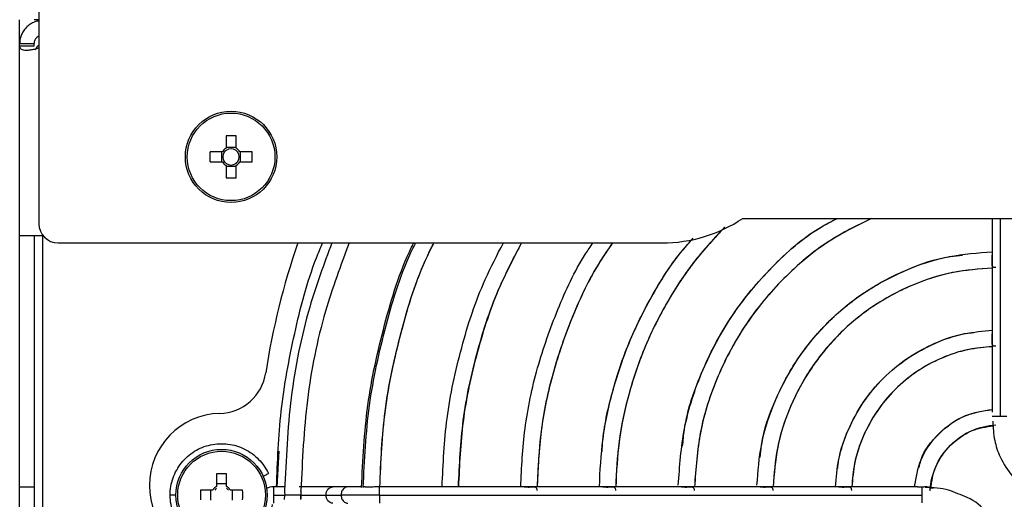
# Model space of a CAD drawing. Header units: millimetres. Extents: x 155400 to 158181, y 110641 to 115017.
# Tile 3 of 126: x 156849 to 156951, y 111625 to 111675. Entities that reach past the tile are written whole.
import ezdxf

# ---------------------------------------------------------------- set-up
doc = ezdxf.new("R2010")
doc.units = ezdxf.units.MM

msp = doc.modelspace()

# ---------------------------------------------------------------- linework, layer by layer
at = {"color": 7, "linetype": 'Continuous', "lineweight": 25}
for p, q in [((156850.57, 111879.18), (156850.57, 111654.18)), ((156848.57, 111672.97), (156848.57, 111675.41)), ((156850.57, 111675.42), (156850.07, 111675.42)), ((156848.57, 111672.93), (156850.07, 111672.93)), ((156848.57, 111672.7), (156848.57, 111672.93)), ((156850.07, 111672.7), (156850.07, 111672.93)), ((156848.57, 111652.93), (156848.57, 111672.7)), ((156848.57, 111672.7), (156850.07, 111672.7)), ((156870.05, 111663.33), (156870.05, 111662.04)), ((156871.08, 111662.04), (156871.08, 111663.33)), ((156871.08, 111662.13), (156870.05, 111662.13)), ((156869.66, 111661.66), (156868.37, 111661.66)), ((156869.58, 111661.66), (156869.58, 111660.63)), ((156872.75, 111661.66), (156871.46, 111661.66)), ((156871.54, 111660.63), (156871.54, 111661.66)), ((156868.37, 111660.63), (156869.66, 111660.63)), ((156870.05, 111660.24), (156870.05, 111658.95)), ((156870.05, 111660.16), (156871.08, 111660.16)), ((156871.08, 111658.95), (156871.08, 111660.24)), ((156871.46, 111660.63), (156872.75, 111660.63)), ((156923.79, 111654.73), (157217.36, 111654.73)), ((156949.72, 111654.73), (156949.72, 111642.73)), ((156950.57, 111654.73), (156950.57, 111634.11)), ((156850.97, 111652.93), (156848.57, 111652.93)), ((156848.57, 111626.77), (156848.57, 111652.93)), ((156850.07, 111652.93), (156850.07, 111626.77)), ((156850.97, 111652.98), (156850.97, 111652.93)), ((156851.01, 111652.93), (156850.97, 111652.93)), ((156850.97, 111590.83), (156850.97, 111652.93)), ((156852.57, 111652.18), (156915.41, 111652.18)), ((156949.72, 111642.73), (156949.72, 111634.54)), ((156875.52, 111630.48), (156875.32, 111626.78)), ((156869.05, 111628.12), (156869.05, 111626.83)), ((156870.08, 111626.83), (156870.08, 111628.12)), ((156870.08, 111627.08), (156869.05, 111627.08)), ((156848.57, 111626.77), (156850.07, 111626.77)), ((156848.57, 111622.93), (156848.57, 111626.77)), ((156850.07, 111626.77), (156850.07, 111622.93)), ((156868.67, 111626.44), (156867.38, 111626.44)), ((156868.42, 111626.44), (156868.42, 111625.41)), ((156871.76, 111626.44), (156870.47, 111626.44)), ((156870.72, 111625.41), (156870.72, 111626.44)), ((156876.15, 111626.78), (156874.98, 111626.78)), ((156874.98, 111625.93), (156876.14, 111625.93)), ((156881.13, 111626.78), (156877.63, 111626.78)), ((156877.81, 111625.93), (156877.82, 111625.93)), ((156880.44, 111625.93), (156882.01, 111625.93)), ((156882.7, 111626.78), (156881.13, 111626.78)), ((156883.41, 111626.78), (156882.7, 111626.78)), ((156883.95, 111626.78), (156883.41, 111626.78)), ((156884.1, 111626.78), (156883.95, 111626.78)), ((156886, 111626.78), (156885.69, 111626.78)), ((156892.86, 111626.78), (156886, 111626.78)), ((156886, 111625.93), (156942.4, 111625.93)), ((156901.04, 111626.78), (156892.86, 111626.78)), ((156909.22, 111626.78), (156901.04, 111626.78)), ((156917.4, 111626.78), (156909.22, 111626.78)), ((156925.58, 111626.78), (156917.4, 111626.78)), ((156933.77, 111626.78), (156925.58, 111626.78)), ((156941.97, 111626.78), (156933.77, 111626.78)), ((156943.11, 111626.74), (156943.61, 111626.63))]:
    msp.add_line(p, q, dxfattribs=at)
for centre, radius in [((156870.56, 111661.14), 4.75), ((156870.56, 111661.14), 4.56), ((156869.57, 111625.93), 4.75), ((156869.57, 111625.93), 4.56)]:
    msp.add_circle(centre, radius, dxfattribs=at)
for centre, radius, start, end in [((156870.56, 111645.73), 17.61, 88.3239, 91.6761), ((156870.56, 111661.14), 1.04, 119.7494, 150.2506), ((156870.56, 111661.14), 0.851, 127.2411, 142.7589), ((156870.56, 111661.14), 0.851, 52.7589, 127.2411), ((156870.56, 111661.14), 1.04, 29.7494, 60.2506), ((156870.56, 111661.14), 0.851, 37.2411, 52.7589), ((156885.97, 111661.14), 17.61, 178.3239, 181.6761), ((156870.56, 111661.14), 0.851, 142.7589, 217.2411), ((156870.56, 111661.14), 0.851, 322.7589, 37.2411), ((156855.15, 111661.14), 17.61, 358.3239, 1.6761), ((156870.56, 111661.14), 1.04, 209.7494, 240.2506), ((156870.56, 111661.14), 0.851, 217.2411, 232.7589), ((156870.56, 111661.14), 0.851, 232.7589, 307.2411), ((156870.56, 111661.14), 1.04, 299.7494, 330.2506), ((156870.56, 111661.14), 0.851, 307.2411, 322.7589), ((156870.56, 111676.55), 17.61, 268.3239, 271.6761), ((156915.41, 111667.18), 15, 270, 303.9441), ((156852.57, 111654.18), 2, 180, 270), ((156950.57, 111626.93), 77.3, 160.9345, 171.2673), ((156869.23, 111639.42), 5, 271.5858, 351.2673), ((156869.57, 111626.93), 7.5, 91.5858, 268.4142), ((156869.57, 111610.52), 17.61, 88.3239, 91.6761), ((156884.98, 111625.93), 17.61, 178.3239, 181.6761), ((156869.57, 111625.93), 1.04, 119.7494, 150.2506), ((156869.57, 111625.93), 0.875, 126.0664, 143.9336), ((156869.57, 111625.93), 1.04, 29.7494, 60.2506), ((156869.57, 111625.93), 0.875, 36.0664, 53.9336), ((156854.16, 111625.93), 17.61, 358.3239, 1.6761)]:
    msp.add_arc(centre, radius, start, end, dxfattribs=at)
for points, knots in [([(156850.57, 111675.29), (156850.54, 111675.28), (156850.36, 111675.27), (156850.03, 111675.15), (156849.62, 111674.93), (156849.28, 111674.64), (156848.98, 111674.3), (156848.76, 111673.89), (156848.6, 111673.42), (156848.58, 111673.1), (156848.57, 111672.93)], [0, 0, 0, 0, 0.029082, 0.173281, 0.307815, 0.434885, 0.559657, 0.694232, 0.840518, 1, 1, 1, 1]), ([(156850.57, 111673.73), (156850.54, 111673.71), (156850.48, 111673.68), (156850.4, 111673.62), (156850.32, 111673.55), (156850.22, 111673.43), (156850.14, 111673.28), (156850.08, 111673.1), (156850.08, 111672.99), (156850.07, 111672.93)], [0, 0, 0, 0, 0.114781, 0.186955, 0.255422, 0.393346, 0.557098, 0.757349, 1, 1, 1, 1]), ([(156850.57, 111672.5), (156850.44, 111672.45), (156850.18, 111672.35), (156849.78, 111672.27), (156849.42, 111672.22), (156849.1, 111672.22), (156848.85, 111672.27), (156848.63, 111672.39), (156848.6, 111672.58), (156848.57, 111672.7)], [0, 0, 0, 0, 0.1223286, 0.2491478, 0.3775005, 0.5073791, 0.6354264, 0.7619878, 1, 1, 1, 1]), ([(156850.57, 111672.77), (156850.48, 111672.69), (156850.31, 111672.56), (156850.23, 111672.36), (156850.2, 111672.27)], [0, 0, 0, 0, 0.560052, 1, 1, 1, 1]), ([(156917.08, 111626.95), (156917.22, 111628.92), (156917.51, 111633.05), (156919.49, 111639.07), (156922.55, 111644.8), (156926.72, 111649.76), (156930.49, 111653.12), (156933.01, 111654.42), (156933.62, 111654.73)], [0, 0, 0, 0, 0.175115, 0.366288, 0.557461, 0.748633, 0.939806, 1, 1, 1, 1]), ([(156917.53, 111631.01), (156917.58, 111631.58), (156917.82, 111634.31), (156919.5, 111639), (156922.52, 111644.77), (156926.73, 111649.75), (156930.51, 111653.13), (156933.03, 111654.43), (156933.62, 111654.73)], [0, 0, 0, 0, 0.058082, 0.276696, 0.495309, 0.713923, 0.932537, 1, 1, 1, 1]), ([(156937.17, 111654.73), (156935.67, 111653.99), (156932.34, 111652.34), (156927.92, 111648.58), (156923.98, 111643.84), (156921.07, 111638.42), (156919.18, 111632.66), (156918.9, 111628.7), (156918.76, 111626.78)], [0, 0, 0, 0, 0.141801, 0.31554, 0.48928, 0.663019, 0.836758, 1, 1, 1, 1]), ([(156937.17, 111654.73), (156935.68, 111654), (156932.35, 111652.35), (156927.91, 111648.58), (156923.95, 111643.82), (156921.03, 111638.35), (156919.16, 111632.6), (156918.9, 111628.66), (156918.77, 111626.78)], [0, 0, 0, 0, 0.140839, 0.315591, 0.490343, 0.665095, 0.839847, 1, 1, 1, 1]), ([(156921.9, 111653.82), (156920.85, 111652.7), (156918.64, 111650.31), (156915.89, 111646.13), (156913.57, 111641.52), (156911.89, 111636.63), (156910.81, 111631.69), (156910.65, 111628.37), (156910.57, 111626.78)], [0, 0, 0, 0, 0.153371, 0.325154, 0.496938, 0.668721, 0.840504, 1, 1, 1, 1]), ([(156921.89, 111653.82), (156920.84, 111652.69), (156918.62, 111650.29), (156915.86, 111646.1), (156913.54, 111641.45), (156911.86, 111636.54), (156910.8, 111631.62), (156910.64, 111628.33), (156910.57, 111626.78)], [0, 0, 0, 0, 0.153928, 0.3265623, 0.4991967, 0.671831, 0.8444653, 1, 1, 1, 1]), ([(156908.87, 111626.78), (156908.95, 111628.45), (156909.12, 111631.91), (156910.24, 111637.07), (156911.99, 111642.17), (156914.43, 111646.97), (156916.67, 111650.5), (156918.25, 111652.25), (156918.63, 111652.67)], [0, 0, 0, 0, 0.177532, 0.368135, 0.558737, 0.74934, 0.939942, 1, 1, 1, 1]), ([(156909.15, 111630.45), (156909.17, 111630.85), (156909.31, 111633.05), (156910.25, 111636.97), (156911.96, 111642.11), (156914.41, 111646.93), (156916.66, 111650.48), (156918.25, 111652.25), (156918.64, 111652.67)], [0, 0, 0, 0, 0.0490878, 0.2692482, 0.4894087, 0.7095692, 0.9297296, 1, 1, 1, 1]), ([(156875.29, 111626.78), (156875.39, 111629.41), (156875.6, 111634.78), (156877.09, 111642.75), (156878.58, 111648.62), (156879.86, 111651.66), (156880.08, 111652.18)], [0, 0, 0, 0, 0.303895, 0.619447, 0.935, 1, 1, 1, 1]), ([(156881.04, 111652.18), (156880.22, 111649.97), (156878.3, 111644.74), (156876.57, 111636.06), (156876.28, 111629.63), (156876.13, 111626.41)], [0, 0, 0, 0, 0.267482, 0.633741, 1, 1, 1, 1]), ([(156882.83, 111652.18), (156881.96, 111649.82), (156880, 111644.52), (156878.26, 111635.84), (156877.97, 111629.55), (156877.83, 111626.41)], [0, 0, 0, 0, 0.2850198, 0.6425099, 1, 1, 1, 1]), ([(156884.13, 111626.73), (156884.27, 111629.58), (156884.54, 111635.3), (156886.44, 111643.66), (156888.13, 111649.33), (156889.49, 111652.03), (156889.57, 111652.18)], [0, 0, 0, 0, 0.3267825, 0.6539074, 0.9806771, 1, 1, 1, 1]), ([(156884.31, 111626.72), (156884.44, 111629.57), (156884.71, 111635.27), (156886.6, 111643.61), (156888.3, 111649.29), (156889.67, 111652), (156889.76, 111652.18)], [0, 0, 0, 0, 0.325919, 0.651839, 0.977758, 1, 1, 1, 1]), ([(156886.03, 111626.76), (156886.15, 111629.44), (156886.39, 111634.9), (156888.18, 111642.97), (156889.96, 111648.82), (156891.44, 111651.74), (156891.66, 111652.18)], [0, 0, 0, 0, 0.3056813, 0.6247981, 0.9439149, 1, 1, 1, 1]), ([(156886.03, 111626.76), (156886.14, 111629.39), (156886.37, 111634.83), (156888.15, 111642.88), (156889.93, 111648.76), (156891.43, 111651.72), (156891.66, 111652.18)], [0, 0, 0, 0, 0.30116, 0.62117, 0.94118, 1, 1, 1, 1]), ([(156892.51, 111626.78), (156892.62, 111629.16), (156892.84, 111634.06), (156894.43, 111641.3), (156896.41, 111647.45), (156898.23, 111650.92), (156898.88, 111652.18)], [0, 0, 0, 0, 0.270558, 0.555071, 0.839584, 1, 1, 1, 1]), ([(156894.21, 111626.78), (156894.32, 111629.09), (156894.53, 111633.83), (156896.07, 111640.87), (156898.1, 111647.09), (156900.01, 111650.71), (156900.78, 111652.18)], [0, 0, 0, 0, 0.261552, 0.537027, 0.812503, 1, 1, 1, 1]), ([(156900.77, 111652.18), (156899.99, 111650.69), (156898.07, 111647.04), (156896.04, 111640.77), (156894.52, 111633.76), (156894.31, 111629.05), (156894.21, 111626.78)], [0, 0, 0, 0, 0.190145, 0.466555, 0.742965, 1, 1, 1, 1]), ([(156900.69, 111626.78), (156900.78, 111628.8), (156900.99, 111632.98), (156902.31, 111639.2), (156904.46, 111645.28), (156906.46, 111649.64), (156907.94, 111651.8), (156908.2, 111652.18)], [0, 0, 0, 0, 0.22674, 0.467235, 0.707729, 0.948223, 1, 1, 1, 1]), ([(156910.24, 111652.18), (156909.78, 111651.52), (156908.14, 111649.15), (156906.02, 111644.64), (156903.96, 111638.76), (156902.68, 111632.76), (156902.48, 111628.73), (156902.39, 111626.78)], [0, 0, 0, 0, 0.089516, 0.320558, 0.551601, 0.782643, 1, 1, 1, 1]), ([(156910.24, 111652.18), (156909.77, 111651.5), (156908.12, 111649.12), (156905.99, 111644.57), (156903.93, 111638.67), (156902.66, 111632.69), (156902.48, 111628.69), (156902.39, 111626.78)], [0, 0, 0, 0, 0.091242, 0.3231919, 0.5551418, 0.7870918, 1, 1, 1, 1]), ([(156925.26, 111626.95), (156925.37, 111628.39), (156925.6, 111631.44), (156927.09, 111635.92), (156929.4, 111640.22), (156932.52, 111643.99), (156936.28, 111647.1), (156940.58, 111649.42), (156945.11, 111650.91), (156948.23, 111651.15), (156949.72, 111651.26)], [0, 0, 0, 0, 0.11369, 0.2417, 0.36971, 0.49772, 0.62573, 0.75374, 0.88175, 1, 1, 1, 1]), ([(156925.59, 111629.85), (156925.63, 111630.28), (156925.82, 111632.33), (156927.09, 111635.85), (156929.38, 111640.19), (156932.52, 111643.98), (156936.31, 111647.13), (156940.65, 111649.41), (156944.17, 111650.68), (156946.22, 111650.87), (156946.65, 111650.91)], [0, 0, 0, 0, 0.040148, 0.193432, 0.346716, 0.5, 0.653284, 0.806568, 0.959852, 1, 1, 1, 1]), ([(156950.09, 111649.61), (156950.04, 111649.61), (156949.95, 111649.61), (156949.84, 111649.63), (156949.77, 111649.7), (156949.73, 111649.79), (156949.72, 111649.93), (156949.73, 111650.1), (156949.73, 111650.29), (156949.74, 111650.45), (156949.73, 111650.61), (156949.73, 111650.78), (156949.73, 111650.88), (156949.73, 111650.92)], [0, 0, 0, 0, 0.092756, 0.182571, 0.274218, 0.372182, 0.452656, 0.557687, 0.677337, 0.743493, 0.813027, 0.929108, 1, 1, 1, 1]), ([(156949.72, 111649.56), (156948.34, 111649.46), (156945.45, 111649.23), (156941.23, 111647.84), (156937.23, 111645.68), (156933.73, 111642.78), (156930.83, 111639.27), (156928.67, 111635.27), (156927.27, 111631.05), (156927.05, 111628.16), (156926.94, 111626.78)], [0, 0, 0, 0, 0.1171637, 0.2447758, 0.3723879, 0.5, 0.6276121, 0.7552242, 0.8828363, 1, 1, 1, 1]), ([(156949.72, 111649.56), (156948.38, 111649.46), (156945.51, 111649.25), (156941.3, 111647.87), (156937.26, 111645.7), (156933.72, 111642.78), (156930.8, 111639.24), (156928.63, 111635.2), (156927.25, 111630.99), (156927.04, 111628.13), (156926.95, 111626.78)], [0, 0, 0, 0, 0.114102, 0.242735, 0.371367, 0.5, 0.628633, 0.757265, 0.885898, 1, 1, 1, 1]), ([(156933.42, 111626.78), (156933.5, 111627.74), (156933.68, 111629.78), (156934.69, 111632.77), (156936.25, 111635.64), (156938.34, 111638.17), (156940.86, 111640.25), (156943.73, 111641.81), (156946.72, 111642.83), (156948.76, 111643), (156949.72, 111643.08)], [0, 0, 0, 0, 0.114006, 0.242671, 0.371335, 0.5, 0.628665, 0.757329, 0.885994, 1, 1, 1, 1]), ([(156933.66, 111628.7), (156933.69, 111628.98), (156933.82, 111630.35), (156934.68, 111632.7), (156936.22, 111635.62), (156938.34, 111638.16), (156940.89, 111640.28), (156943.8, 111641.82), (156946.15, 111642.68), (156947.52, 111642.82), (156947.8, 111642.84)], [0, 0, 0, 0, 0.039099, 0.192733, 0.346366, 0.5, 0.653634, 0.807267, 0.960901, 1, 1, 1, 1]), ([(156950.09, 111641.43), (156950.04, 111641.43), (156949.95, 111641.42), (156949.84, 111641.45), (156949.77, 111641.51), (156949.73, 111641.61), (156949.72, 111641.75), (156949.73, 111641.92), (156949.73, 111642.1), (156949.74, 111642.27), (156949.73, 111642.43), (156949.73, 111642.6), (156949.73, 111642.7), (156949.73, 111642.73)], [0, 0, 0, 0, 0.094792, 0.18675, 0.277257, 0.372375, 0.4528, 0.558004, 0.677792, 0.743943, 0.814938, 0.929648, 1, 1, 1, 1]), ([(156949.72, 111641.38), (156948.88, 111641.3), (156947.05, 111641.14), (156944.38, 111640.23), (156941.81, 111638.83), (156939.55, 111636.96), (156937.67, 111634.69), (156936.27, 111632.12), (156935.36, 111629.45), (156935.2, 111627.63), (156935.12, 111626.78)], [0, 0, 0, 0, 0.112705, 0.241804, 0.370902, 0.5, 0.629098, 0.758196, 0.887295, 1, 1, 1, 1]), ([(156949.72, 111641.37), (156948.91, 111641.31), (156947.11, 111641.16), (156944.45, 111640.27), (156941.83, 111638.86), (156939.54, 111636.96), (156937.64, 111634.67), (156936.23, 111632.06), (156935.34, 111629.39), (156935.19, 111627.59), (156935.13, 111626.78)], [0, 0, 0, 0, 0.10791, 0.238607, 0.369303, 0.5, 0.630697, 0.761393, 0.89209, 1, 1, 1, 1]), ([(156941.65, 111626.78), (156941.81, 111627.74), (156942.15, 111629.81), (156944.07, 111632.43), (156946.7, 111634.35), (156948.76, 111634.69), (156949.72, 111634.85)], [0, 0, 0, 0, 0.234727, 0.5, 0.765273, 1, 1, 1, 1]), ([(156942.13, 111628.79), (156942.18, 111629.04), (156942.45, 111630.4), (156944.11, 111632.42), (156946.71, 111634.37), (156948.78, 111634.68), (156949.72, 111634.83)], [0, 0, 0, 0, 0.073994, 0.399651, 0.725307, 1, 1, 1, 1]), ([(156950.57, 111634.11), (156950.48, 111634.11), (156950.38, 111634.11), (156950.19, 111634.11), (156950.1, 111634.11), (156949.87, 111634.11), (156949.77, 111634.11), (156949.74, 111634.11)], [0, 0, 0, 0, 0.25, 0.25, 0.5, 0.5, 1, 1, 1, 1]), ([(156943.26, 111626.38), (156943.31, 111627.26), (156943.53, 111628.13), (156944.26, 111629.74), (156944.77, 111630.48), (156946.02, 111631.73), (156946.76, 111632.25), (156948.37, 111632.97), (156949.24, 111633.19), (156950.12, 111633.24)], [0, 0, 0, 0, 0.25, 0.25, 0.5, 0.5, 0.75, 0.75, 1, 1, 1, 1]), ([(156943.33, 111626.57), (156943.45, 111627.36), (156943.71, 111629.05), (156945.29, 111631.21), (156947.42, 111632.77), (156949.07, 111633.03), (156949.83, 111633.15)], [0, 0, 0, 0, 0.235316, 0.505288, 0.775261, 1, 1, 1, 1]), ([(156949.78, 111633.61), (156949.82, 111632.94), (156949.89, 111631.67), (156950.57, 111629.68), (156951.83, 111627.7), (156953.48, 111626.32), (156954.68, 111625.9), (156955.01, 111625.79)], [0, 0, 0, 0, 0.199525, 0.377271, 0.622704, 0.894615, 1, 1, 1, 1]), ([(156864.22, 111625.93), (156864.22, 111626.53), (156864.33, 111627.14), (156864.73, 111628.28), (156865.03, 111628.81), (156865.79, 111629.75), (156866.25, 111630.16), (156867.27, 111630.8), (156867.84, 111631.03), (156869.02, 111631.28), (156869.64, 111631.31), (156870.84, 111631.16), (156871.42, 111630.98), (156872.51, 111630.44), (156873, 111630.08), (156873.84, 111629.21), (156874.19, 111628.71), (156874.44, 111628.16)], [0, 0, 0, 0, 0.125, 0.125, 0.25, 0.25, 0.375, 0.375, 0.5, 0.5, 0.625, 0.625, 0.75, 0.75, 0.875, 0.875, 1, 1, 1, 1]), ([(156873.89, 111627.9), (156874.05, 111627.98), (156874.19, 111628.04), (156874.38, 111628.13), (156874.44, 111628.16), (156874.44, 111628.16)], [0, 0, 0, 0, 0.5, 0.5, 1, 1, 1, 1]), ([(156874.84, 111624.95), (156874.72, 111624.31), (156874.47, 111623.68), (156873.78, 111622.56), (156873.33, 111622.06), (156872.28, 111621.26), (156871.68, 111620.96), (156870.41, 111620.6), (156869.74, 111620.54), (156868.43, 111620.66), (156867.78, 111620.84), (156866.6, 111621.43), (156866.07, 111621.83), (156865.18, 111622.81), (156864.82, 111623.38), (156864.35, 111624.61), (156864.22, 111625.27), (156864.22, 111625.93)], [0, 0, 0, 0, 0.125, 0.125, 0.25, 0.25, 0.375, 0.375, 0.5, 0.5, 0.625, 0.625, 0.75, 0.75, 0.875, 0.875, 1, 1, 1, 1]), ([(156864.82, 111625.93), (156864.65, 111625.93), (156864.5, 111625.93), (156864.28, 111625.93), (156864.22, 111625.93), (156864.22, 111625.93)], [0, 0, 0, 0, 0.5, 0.5, 1, 1, 1, 1]), ([(156874.98, 111626.78), (156874.98, 111626.78), (156874.98, 111626.69), (156874.98, 111626.37), (156874.98, 111626.15), (156874.98, 111625.93)], [0, 0, 0, 0, 0.5, 0.5, 1, 1, 1, 1]), ([(156874.98, 111625.93), (156874.98, 111625.71), (156874.98, 111625.48), (156874.98, 111625.17), (156874.98, 111625.08), (156874.98, 111625.08)], [0, 0, 0, 0, 0.5, 0.5, 1, 1, 1, 1]), ([(156876.13, 111626.41), (156876.13, 111626.39), (156876.13, 111626.34), (156876.13, 111626.26), (156876.13, 111626.17), (156876.14, 111626.06), (156876.14, 111625.97), (156876.14, 111625.93)], [0, 0, 0, 0, 0.166888, 0.333046, 0.500145, 0.750806, 1, 1, 1, 1]), ([(156876.13, 111625.45), (156876.13, 111625.46), (156876.13, 111625.51), (156876.13, 111625.58), (156876.13, 111625.69), (156876.14, 111625.81), (156876.14, 111625.89), (156876.14, 111625.93)], [0, 0, 0, 0, 0.132693, 0.299405, 0.500145, 0.794115, 1, 1, 1, 1]), ([(156877.81, 111625.93), (156877.78, 111625.93), (156877.67, 111625.93), (156877.37, 111625.93), (156877.17, 111625.93), (156876.78, 111625.93), (156876.58, 111625.93), (156876.28, 111625.93), (156876.17, 111625.93), (156876.14, 111625.93)], [0, 0, 0, 0, 0.25, 0.25, 0.5, 0.5, 0.75, 0.75, 1, 1, 1, 1]), ([(156877.82, 111626.34), (156877.82, 111626.32), (156877.82, 111626.26), (156877.82, 111626.15), (156877.81, 111626.03), (156877.81, 111625.96), (156877.81, 111625.93)], [0, 0, 0, 0, 0.139378, 0.499857, 0.774844, 1, 1, 1, 1]), ([(156877.82, 111625.52), (156877.82, 111625.54), (156877.82, 111625.59), (156877.82, 111625.67), (156877.81, 111625.76), (156877.81, 111625.84), (156877.81, 111625.9), (156877.81, 111625.93)], [0, 0, 0, 0, 0.203026, 0.402473, 0.600391, 0.798874, 1, 1, 1, 1]), ([(156877.82, 111626.34), (156877.82, 111626.35), (156877.83, 111626.37), (156877.83, 111626.4), (156877.83, 111626.41)], [0, 0, 0, 0, 0.500497, 1, 1, 1, 1]), ([(156877.82, 111625.93), (156878.33, 111625.93), (156878.84, 111625.93), (156879.74, 111625.93), (156880.14, 111625.93), (156880.44, 111625.93)], [0, 0, 0, 0, 0.5, 0.5, 1, 1, 1, 1]), ([(156880.44, 111625.93), (156880.44, 111626.15), (156880.51, 111626.37), (156880.77, 111626.69), (156880.95, 111626.78), (156881.13, 111626.78)], [0, 0, 0, 0, 0.5, 0.5, 1, 1, 1, 1]), ([(156881.13, 111625.08), (156880.95, 111625.08), (156880.77, 111625.17), (156880.51, 111625.48), (156880.44, 111625.71), (156880.44, 111625.93)], [0, 0, 0, 0, 0.5, 0.5, 1, 1, 1, 1]), ([(156882.7, 111626.78), (156882.7, 111626.78), (156882.64, 111626.79), (156882.52, 111626.75), (156882.35, 111626.67), (156882.2, 111626.53), (156882.09, 111626.36), (156882.02, 111626.15), (156882.01, 111626), (156882.01, 111625.93)], [0, 0, 0, 0, 0.000867, 0.167389, 0.333911, 0.500433, 0.666956, 0.833478, 1, 1, 1, 1]), ([(156886, 111625.93), (156885.22, 111625.93), (156884.45, 111625.93), (156883.06, 111625.93), (156882.46, 111625.93), (156882.01, 111625.93)], [0, 0, 0, 0, 0.5, 0.5, 1, 1, 1, 1]), ([(156882.01, 111625.93), (156882.01, 111625.85), (156882.02, 111625.71), (156882.09, 111625.5), (156882.2, 111625.32), (156882.35, 111625.18), (156882.52, 111625.1), (156882.64, 111625.07), (156882.7, 111625.08), (156882.7, 111625.08)], [0, 0, 0, 0, 0.166522, 0.333044, 0.499567, 0.666089, 0.832611, 0.999133, 1, 1, 1, 1]), ([(156885.69, 111626.78), (156885.67, 111626.78), (156885.61, 111626.78), (156885.44, 111626.77), (156885.22, 111626.75), (156884.99, 111626.74), (156884.83, 111626.74), (156884.68, 111626.75), (156884.55, 111626.76), (156884.44, 111626.78), (156884.37, 111626.78), (156884.32, 111626.77), (156884.31, 111626.74), (156884.31, 111626.72)], [0, 0, 0, 0, 0.037842, 0.12659, 0.300498, 0.388116, 0.474378, 0.561154, 0.650309, 0.738239, 0.825117, 0.913876, 1, 1, 1, 1]), ([(156886, 111625.93), (156886, 111626.01), (156886, 111626.18), (156886, 111626.42), (156886, 111626.61), (156886, 111626.73), (156886, 111626.78), (156886, 111626.77), (156886, 111626.77)], [0, 0, 0, 0, 0.192196, 0.384392, 0.576588, 0.768784, 0.96098, 1, 1, 1, 1]), ([(156886, 111625.93), (156886, 111625.84), (156886, 111625.67), (156886, 111625.44), (156886, 111625.25), (156886, 111625.13), (156886, 111625.07), (156886, 111625.08), (156886, 111625.08)], [0, 0, 0, 0, 0.1921961, 0.3843921, 0.5765882, 0.7687843, 0.9609803, 1, 1, 1, 1]), ([(156901.04, 111626.78), (156901.08, 111626.78), (156901.18, 111626.78), (156901.35, 111626.77), (156901.51, 111626.76), (156901.68, 111626.77), (156901.86, 111626.77), (156902.03, 111626.78), (156902.17, 111626.77), (156902.26, 111626.73), (156902.33, 111626.66), (156902.36, 111626.55), (156902.36, 111626.46), (156902.36, 111626.41)], [0, 0, 0, 0, 0.071557, 0.188898, 0.257177, 0.323633, 0.442845, 0.547989, 0.628694, 0.723418, 0.814463, 0.906014, 1, 1, 1, 1]), ([(156909.22, 111626.78), (156909.26, 111626.78), (156909.36, 111626.78), (156909.53, 111626.77), (156909.69, 111626.76), (156909.86, 111626.77), (156910.04, 111626.77), (156910.21, 111626.78), (156910.35, 111626.77), (156910.44, 111626.73), (156910.51, 111626.66), (156910.54, 111626.55), (156910.54, 111626.46), (156910.54, 111626.41)], [0, 0, 0, 0, 0.071439, 0.188544, 0.257071, 0.323422, 0.442775, 0.54794, 0.628648, 0.723382, 0.814421, 0.905962, 1, 1, 1, 1]), ([(156917.4, 111626.78), (156917.44, 111626.78), (156917.54, 111626.78), (156917.71, 111626.77), (156917.87, 111626.76), (156918.04, 111626.77), (156918.22, 111626.77), (156918.39, 111626.78), (156918.52, 111626.77), (156918.62, 111626.73), (156918.69, 111626.66), (156918.72, 111626.55), (156918.72, 111626.46), (156918.72, 111626.41)], [0, 0, 0, 0, 0.071265, 0.188001, 0.256915, 0.323135, 0.442671, 0.547873, 0.628581, 0.723329, 0.814358, 0.905884, 1, 1, 1, 1]), ([(156925.58, 111626.78), (156925.62, 111626.78), (156925.72, 111626.78), (156925.89, 111626.77), (156926.05, 111626.76), (156926.22, 111626.77), (156926.4, 111626.77), (156926.57, 111626.78), (156926.71, 111626.77), (156926.8, 111626.73), (156926.87, 111626.66), (156926.9, 111626.55), (156926.9, 111626.46), (156926.9, 111626.41)], [0, 0, 0, 0, 0.070982, 0.187069, 0.256662, 0.322736, 0.442503, 0.547773, 0.628472, 0.723246, 0.814253, 0.905754, 1, 1, 1, 1]), ([(156933.77, 111626.78), (156933.81, 111626.78), (156933.91, 111626.78), (156934.07, 111626.77), (156934.23, 111626.76), (156934.4, 111626.77), (156934.59, 111626.77), (156934.76, 111626.78), (156934.89, 111626.77), (156934.99, 111626.73), (156935.05, 111626.66), (156935.08, 111626.55), (156935.08, 111626.46), (156935.08, 111626.41)], [0, 0, 0, 0, 0.070444, 0.18514, 0.256184, 0.322249, 0.442181, 0.54762, 0.628269, 0.723094, 0.814049, 0.90549, 1, 1, 1, 1]), ([(156941.97, 111626.78), (156942, 111626.78), (156942.09, 111626.78), (156942.24, 111626.77), (156942.35, 111626.77), (156942.4, 111626.76)], [0, 0, 0, 0, 0.232213, 0.716922, 1, 1, 1, 1]), ([(156943.11, 111626.74), (156943.09, 111626.74), (156943.06, 111626.75), (156943, 111626.76), (156942.94, 111626.77), (156942.87, 111626.77), (156942.76, 111626.77), (156942.6, 111626.76), (156942.46, 111626.76), (156942.4, 111626.76)], [0, 0, 0, 0, 0.101266, 0.200723, 0.299693, 0.399357, 0.500773, 0.751589, 1, 1, 1, 1]), ([(156942.4, 111626.76), (156942.4, 111626.73), (156942.4, 111626.58), (156942.4, 111626.32), (156942.4, 111626.13), (156942.4, 111626.03), (156942.4, 111625.93)], [0, 0, 0, 0, 0.5, 0.75, 0.75, 1, 1, 1, 1]), ([(156946.14, 111626.07), (156945.82, 111626.2), (156944.76, 111626.66), (156943.59, 111626.7), (156942.77, 111626.73)], [0, 0, 0, 0, 0.294877, 1, 1, 1, 1]), ([(156951.37, 111618.25), (156951.33, 111618.92), (156951.26, 111620.18), (156950.58, 111622.18), (156949.32, 111624.15), (156947.67, 111625.54), (156946.47, 111625.95), (156946.14, 111626.07)], [0, 0, 0, 0, 0.199525, 0.377271, 0.622704, 0.894615, 1, 1, 1, 1]), ([(156877.83, 111625.45), (156877.83, 111625.46), (156877.83, 111625.48), (156877.82, 111625.5), (156877.82, 111625.52)], [0, 0, 0, 0, 0.499503, 1, 1, 1, 1])]:
    msp.add_open_spline(points, degree=3, knots=knots, dxfattribs=at)
for points in [[(156951.25, 111634.11), (156951.09, 111634.11), (156950.83, 111634.11), (156950.57, 111634.11)], [(156874.98, 111626.78), (156874.72, 111626.78), (156874.46, 111626.72), (156874.22, 111626.61)], [(156877.82, 111626.49), (156877.82, 111626.46), (156877.83, 111626.44), (156877.83, 111626.41)], [(156877.82, 111626.34), (156877.82, 111626.21), (156877.82, 111626.07), (156877.82, 111625.93)], [(156877.82, 111625.93), (156877.82, 111625.78), (156877.82, 111625.64), (156877.82, 111625.52)], [(156942.4, 111625.93), (156942.4, 111625.53), (156942.4, 111625.18), (156942.4, 111625.1)]]:
    msp.add_open_spline(points, degree=3, dxfattribs=at)

doc.saveas('drawing.dxf')
